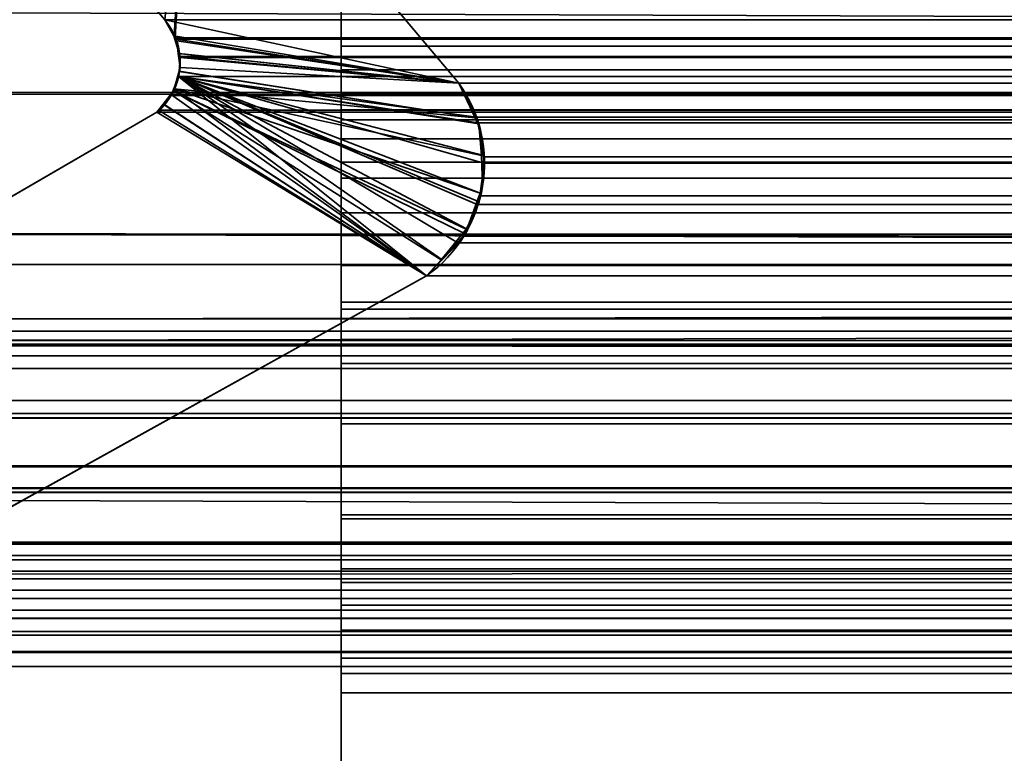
# Model space of a CAD drawing. Header units: millimetres. Extents: x -493 to 6693, y -115 to 135.
# Tile 95 of 256: x -299.04 to -295.86, y -3.14 to -0.77. Entities that reach past the tile are written whole.
import ezdxf

# ---------------------------------------------------------------- set-up
doc = ezdxf.new("R2010")
doc.units = ezdxf.units.MM
doc.layers.add('151', color=7, linetype='Continuous', true_color=0xffffff)

# ---------------------------------------------------------------- blocks, each defined once
blk = doc.blocks.new('UG_SURFACE_001')
at = {"layer": '151', "color": 252, "linetype": 'Continuous', "lineweight": 35}
for points in [[(492.5, -15, 2200.2499), (492.5, 125, 2200.2499), (-492.5, 125, 2200.2499), (-492.5, -15, 2200.2499)], [(-342.5, -15, 2050.2501), (-342.5, 125, 2050.2501), (342.5, 125, 2050.2501), (342.5, -15, 2050.2501)]]:
    blk.add_3dface(points, dxfattribs=at)
blk = doc.blocks.new('UG_SURFACE_072')
at = {"layer": '151', "color": 7, "linetype": 'Continuous', "lineweight": 35}
for points in [[(-309, -26, 2017), (309, -26, 2017), (309, 0, 2017), (-309, 0, 2017)], [(-309, 0, 2), (309, 0, 2), (309, -2), (-309, -2)], [(-309, -9), (-309, -2), (309, -2), (309, -9)]]:
    blk.add_3dface(points, dxfattribs=at)
blk = doc.blocks.new('UG_SURFACE_146')
at = {"layer": '151', "color": 252, "linetype": 'Continuous', "lineweight": 35}
for points in [[(-297, 3.0145, -6.75), (-312, 3.0145, -6.75), (-312, -16.9528, -6.75), (312, -16.9528, -6.75)], [(-312, -16.9528, -7.75), (-312, 3.0145, -7.75), (-297, 3.0145, -7.75)], [(-297, 3.0145, -7.75), (297, 3.0145, -7.75), (-312, -16.9528, -7.75)], [(297, 3.0145, -7.75), (312, 3.0145, -7.75), (312, -16.9528, -7.75), (-312, -16.9528, -7.75)], [(297, 3.0145, -6.75), (-297, 3.0145, -6.75), (312, -16.9528, -6.75)]]:
    blk.add_3dface(points, dxfattribs=at)
blk = doc.blocks.new('UG_SURFACE_150')
at = {"layer": '151', "color": 7, "linetype": 'Continuous', "lineweight": 35}
for points in [[(-299.0372, 0.7131, -7.75), (-298.485, 0.0529, -7.75), (-298.5689, -0.7697, -7.75), (-299.5073, 0.345, -7.75)], [(-298.485, 0.0529, 2005.7349), (-299.0372, 0.7131, 2006.2871), (-299.5073, 0.345, 2006.7573), (-298.5689, -0.7697, 2005.8188)], [(-299.5073, 0.345, -7.75), (-298.5689, -0.7697, -7.75), (-298.5689, -0.7697, 2005.8188), (-299.5073, 0.345, 2006.7573)], [(-298.485, 0.0529, -7.75), (-297.6192, -0.975, -7.75), (-298.5689, -0.7697, -7.75)], [(-298.485, 0.0529, 2005.7349), (-298.5689, -0.7697, 2005.8188), (-298.5385, -0.8215, 2005.7886)], [(-298.5385, -0.8215, 2005.7886), (-298.5323, -0.8321, 2005.7824), (-297.6192, -0.975, 2004.8692), (-298.485, 0.0529, 2005.7349)], [(-298.485, 0.0529, 2005.7349), (-297.6192, -0.975, 2004.8692), (-297.6192, -0.975, -7.75), (-298.485, 0.0529, -7.75)], [(-298.5396, -0.8214, -7.75), (-298.5689, -0.7697, -7.75), (-297.6192, -0.975, -7.75)], [(-298.5689, -0.7697, -7.75), (-298.5396, -0.8214, -7.75), (-298.5385, -0.8215, 2005.7886)], [(-298.5385, -0.8215, 2005.7886), (-298.5689, -0.7697, 2005.8188), (-298.5689, -0.7697, -7.75)], [(-297.6192, -0.975, -7.75), (-298.53, -0.8383, -7.75), (-298.5396, -0.8214, -7.75)], [(-298.5396, -0.8214, -7.75), (-298.53, -0.8383, -7.75), (-298.5222, -0.8789, 2005.7721)], [(-298.5222, -0.8789, 2005.7721), (-298.5323, -0.8321, 2005.7824), (-298.5396, -0.8214, -7.75)], [(-298.5323, -0.8321, 2005.7824), (-298.5385, -0.8215, 2005.7886), (-298.5396, -0.8214, -7.75)], [(-297.6192, -0.975, 2004.8692), (-298.5323, -0.8321, 2005.7824), (-298.5222, -0.8789, 2005.7721)], [(-298.5252, -0.8788, -7.75), (-298.53, -0.8383, -7.75), (-297.6192, -0.975, -7.75)], [(-298.53, -0.8383, -7.75), (-298.5252, -0.8788, -7.75), (-298.5222, -0.8789, 2005.7721)], [(-297.6192, -0.975, -7.75), (-298.5196, -0.9246, -7.75), (-298.5252, -0.8788, -7.75)], [(-298.5193, -0.8922, 2005.7693), (-298.5252, -0.8788, -7.75), (-298.5196, -0.9246, -7.75)], [(-298.5193, -0.8922, 2005.7693), (-298.5222, -0.8789, 2005.7721), (-298.5252, -0.8788, -7.75)], [(-298.5222, -0.8789, 2005.7721), (-298.5193, -0.8922, 2005.7693), (-297.6192, -0.975, 2004.8692)], [(-297.5644, -1.087, 2004.8144), (-297.6192, -0.975, 2004.8692), (-298.5193, -0.8922, 2005.7693), (-298.5228, -0.9367, 2005.7728)], [(-298.5196, -0.9246, -7.75), (-298.5228, -0.9367, 2005.7728), (-298.5193, -0.8922, 2005.7693)], [(-297.7236, -1.597, 2004.9736), (-297.6733, -1.545, 2004.9233), (-298.524, -0.9529, 2005.774), (-298.5393, -0.9925, 2005.7893)], [(-298.5387, -0.9935, -7.75), (-298.5393, -0.9925, 2005.7893), (-298.524, -0.9529, 2005.774)], [(-297.5674, -1.0872, -7.75), (-298.5387, -0.9935, -7.75), (-298.5229, -0.9364, -7.75)], [(-298.524, -0.9529, 2005.774), (-298.5229, -0.9364, -7.75), (-298.5387, -0.9935, -7.75)], [(-298.524, -0.9529, 2005.774), (-298.5228, -0.9367, 2005.7728), (-298.5229, -0.9364, -7.75)], [(-297.5551, -1.106, 2004.8051), (-297.5644, -1.087, 2004.8144), (-298.5228, -0.9367, 2005.7728), (-298.524, -0.9529, 2005.774)], [(-298.524, -0.9529, 2005.774), (-297.6733, -1.545, 2004.9233), (-297.6108, -1.4805, 2004.8609), (-297.5944, -1.445, 2004.8444)], [(-298.524, -0.9529, 2005.774), (-297.5398, -1.2088, 2004.7898), (-297.5551, -1.106, 2004.8051)], [(-298.524, -0.9529, 2005.774), (-297.5543, -1.3584, 2004.8044), (-297.5504, -1.3303, 2004.8003)], [(-297.5504, -1.3303, 2004.8003), (-297.5366, -1.2303, 2004.7865), (-297.5398, -1.2088, 2004.7898), (-298.524, -0.9529, 2005.774)], [(-297.5944, -1.445, 2004.8444), (-297.5543, -1.3584, 2004.8044), (-298.524, -0.9529, 2005.774)], [(-298.5229, -0.9364, -7.75), (-298.5196, -0.9246, -7.75), (-297.6192, -0.975, -7.75), (-297.5674, -1.0872, -7.75)], [(-298.5196, -0.9246, -7.75), (-298.5229, -0.9364, -7.75), (-298.5228, -0.9367, 2005.7728)], [(-297.6192, -0.975, -7.75), (-297.6192, -0.975, 2004.8692), (-297.5644, -1.087, 2004.8144)], [(-297.5644, -1.087, 2004.8144), (-297.5674, -1.0872, -7.75), (-297.6192, -0.975, -7.75)], [(-297.6764, -1.5457, -7.75), (-297.7236, -1.597, -7.75), (-298.574, -1.0428, -7.75), (-298.5405, -0.9999, -7.75)], [(-298.5405, -0.9999, -7.75), (-298.574, -1.0428, -7.75), (-298.5724, -1.0425, 2005.8224)], [(-298.5405, -0.9999, -7.75), (-298.5724, -1.0425, 2005.8224), (-298.5469, -1.012, 2005.7969)], [(-297.7236, -1.597, 2004.9736), (-298.5469, -1.012, 2005.7969), (-298.5724, -1.0425, 2005.8224)], [(-298.5393, -0.9925, 2005.7893), (-298.5469, -1.012, 2005.7969), (-297.7236, -1.597, 2004.9736)], [(-298.5469, -1.012, 2005.7969), (-298.5393, -0.9925, 2005.7893), (-298.5387, -0.9935, -7.75)], [(-298.5469, -1.012, 2005.7969), (-298.5387, -0.9935, -7.75), (-298.5405, -0.9999, -7.75)], [(-298.5405, -0.9999, -7.75), (-298.5387, -0.9935, -7.75), (-297.5509, -1.3298, -7.75), (-297.5936, -1.4471, -7.75)], [(-298.5405, -0.9999, -7.75), (-297.5987, -1.4612, -7.75), (-297.6764, -1.5457, -7.75)], [(-297.5936, -1.4471, -7.75), (-297.5987, -1.4612, -7.75), (-298.5405, -0.9999, -7.75)], [(-298.5387, -0.9935, -7.75), (-297.5674, -1.0872, -7.75), (-297.5498, -1.1253, -7.75), (-297.5466, -1.2084, -7.75)], [(-297.5466, -1.2084, -7.75), (-297.5428, -1.3076, -7.75), (-297.5509, -1.3298, -7.75), (-298.5387, -0.9935, -7.75)], [(-298.5724, -1.0425, 2005.8224), (-298.5944, -1.0688, 2005.8444), (-297.7236, -1.597, 2004.9736)], [(-298.5944, -1.0688, -7.75), (-298.5944, -1.0688, 2005.8444), (-298.5724, -1.0425, 2005.8224)], [(-298.5724, -1.0425, 2005.8224), (-298.574, -1.0428, -7.75), (-298.5944, -1.0688, -7.75)], [(-297.7236, -1.597, -7.75), (-298.5944, -1.0688, -7.75), (-298.574, -1.0428, -7.75)], [(-297.7236, -1.597, -7.75), (-305.1005, -5.6975, -7.75), (-300.7098, -2.2961, -7.75), (-298.5944, -1.0688, -7.75)], [(-298.5944, -1.0688, 2005.8444), (-300.7098, -2.2961, 2007.9598), (-305.1005, -5.6975, 2012.3506), (-297.7236, -1.597, 2004.9736)], [(-298.5944, -1.0688, -7.75), (-300.7098, -2.2961, -7.75), (-300.7098, -2.2961, 2007.9598), (-298.5944, -1.0688, 2005.8444)], [(-297.5674, -1.0872, -7.75), (-297.5644, -1.087, 2004.8144), (-297.5551, -1.106, 2004.8051)], [(-297.5551, -1.106, 2004.8051), (-297.5498, -1.1253, -7.75), (-297.5674, -1.0872, -7.75)], [(-297.5551, -1.106, 2004.8051), (-297.5466, -1.2084, -7.75), (-297.5498, -1.1253, -7.75)], [(-297.5551, -1.106, 2004.8051), (-297.5398, -1.2088, 2004.7898), (-297.5466, -1.2084, -7.75)], [(-297.5366, -1.2303, 2004.7865), (-297.5509, -1.3298, -7.75), (-297.5428, -1.3076, -7.75)], [(-297.5366, -1.2303, 2004.7865), (-297.5504, -1.3303, 2004.8003), (-297.5509, -1.3298, -7.75)], [(-297.5428, -1.3076, -7.75), (-297.5466, -1.2084, -7.75), (-297.5398, -1.2088, 2004.7898)], [(-297.5428, -1.3076, -7.75), (-297.5398, -1.2088, 2004.7898), (-297.5366, -1.2303, 2004.7865)], [(-297.5936, -1.4471, -7.75), (-297.5509, -1.3298, -7.75), (-297.5504, -1.3303, 2004.8003)], [(-297.5504, -1.3303, 2004.8003), (-297.5543, -1.3584, 2004.8044), (-297.5936, -1.4471, -7.75)], [(-297.5543, -1.3584, 2004.8044), (-297.5944, -1.445, 2004.8444), (-297.5936, -1.4471, -7.75)], [(-297.6764, -1.5457, -7.75), (-297.5987, -1.4612, -7.75), (-297.5944, -1.445, 2004.8444)], [(-297.5944, -1.445, 2004.8444), (-297.6108, -1.4805, 2004.8609), (-297.6764, -1.5457, -7.75)], [(-297.5987, -1.4612, -7.75), (-297.5936, -1.4471, -7.75), (-297.5944, -1.445, 2004.8444)], [(-297.6108, -1.4805, 2004.8609), (-297.6733, -1.545, 2004.9233), (-297.6764, -1.5457, -7.75)], [(-297.7236, -1.597, -7.75), (-297.6764, -1.5457, -7.75), (-297.6733, -1.545, 2004.9233)], [(-297.6733, -1.545, 2004.9233), (-297.7236, -1.597, 2004.9736), (-297.7236, -1.597, -7.75)], [(-297.7236, -1.597, 2004.9736), (-305.1005, -5.6975, 2012.3506), (-305.1005, -5.6975, -7.75), (-297.7236, -1.597, -7.75)]]:
    blk.add_3dface(points, dxfattribs=at)
blk = doc.blocks.new('UG_SURFACE_151')
at = {"layer": '151', "color": 7, "linetype": 'Continuous', "lineweight": 35}
for points in [[(-298.5689, -0.7697, 2005.8188), (-299.5073, 0.345, 2006.7573), (-299.0372, 0.7131, 2006.2871), (-298.485, 0.0529, 2005.7349)], [(-299.5073, 0.345, 2006.7573), (-298.5689, -0.7697, 2005.8188), (298.5689, -0.7697, 2005.8188), (299.5073, 0.345, 2006.7573)], [(305.5755, -1.0051, 2012.8255), (-305.5755, -1.0051, 2012.8255), (-307.2812, 0.0684, 2014.5311), (307.2812, 0.0684, 2014.5311)], [(-298.5348, -0.8278, 2005.7847), (-298.5689, -0.7697, 2005.8188), (-298.485, 0.0529, 2005.7349)], [(-298.485, 0.0529, 2005.7349), (-297.6192, -0.975, 2004.8692), (-298.5323, -0.8321, 2005.7824), (-298.5348, -0.8278, 2005.7847)], [(298.485, 0.0529, 2005.7349), (297.6192, -0.975, 2004.8692), (-297.6192, -0.975, 2004.8692), (-298.485, 0.0529, 2005.7349)], [(311.2493, -2.0249, 2018.4994), (-311.2823, -2.2143, 2018.5323), (-311.1925, -0.4501, 2018.4426)], [(-311.1925, -0.4501, 2018.4426), (311.1925, -0.4501, 2018.4426), (311.2493, -2.0249, 2018.4994)], [(307.6331, -0.6189, 2014.883), (-307.6033, -0.5625, 2014.8532), (-306.1868, -1.749, 2013.4368)], [(307.6331, -0.6189, 2014.883), (-306.1868, -1.749, 2013.4368), (-305.8874, -1.8177, 2013.1373)], [(-305.8874, -1.8177, 2013.1373), (305.8596, -1.7843, 2013.1097), (307.6331, -0.6189, 2014.883)], [(312.3484, -3.085, 2019.5985), (312.1944, -0.6927, 2019.4445), (-312.1673, -0.6973, 2019.4173)], [(312.3484, -3.085, 2019.5985), (-312.1673, -0.6973, 2019.4173), (-312.1649, -1.4257, 2019.4149)], [(298.5689, -0.7697, 2005.8188), (-298.5689, -0.7697, 2005.8188), (-298.5348, -0.8278, 2005.7847), (298.5348, -0.8278, 2005.7847)], [(298.5323, -0.8321, 2005.7824), (-298.5348, -0.8278, 2005.7847), (-298.5323, -0.8321, 2005.7824)], [(298.5323, -0.8321, 2005.7824), (298.5348, -0.8278, 2005.7847), (-298.5348, -0.8278, 2005.7847)], [(-298.5201, -0.8888, 2005.77), (-298.5323, -0.8321, 2005.7824), (-297.6192, -0.975, 2004.8692)], [(-298.5323, -0.8321, 2005.7824), (298.5201, -0.8888, 2005.77), (298.5323, -0.8321, 2005.7824)], [(-298.5323, -0.8321, 2005.7824), (-298.5201, -0.8888, 2005.77), (298.5201, -0.8888, 2005.77)], [(-297.6192, -0.975, 2004.8692), (-298.5193, -0.8922, 2005.7693), (-298.5201, -0.8888, 2005.77)], [(298.524, -0.9529, 2005.774), (-298.5201, -0.8888, 2005.77), (-298.5193, -0.8922, 2005.7693)], [(298.524, -0.9529, 2005.774), (298.5193, -0.8922, 2005.7693), (-298.5201, -0.8888, 2005.77)], [(298.5193, -0.8922, 2005.7693), (298.5201, -0.8888, 2005.77), (-298.5201, -0.8888, 2005.77)], [(-298.524, -0.9529, 2005.774), (-298.5193, -0.8922, 2005.7693), (-297.6192, -0.975, 2004.8692), (-297.5621, -1.0846, 2004.812)], [(298.5243, -0.9536, 2005.7743), (-298.5193, -0.8922, 2005.7693), (-298.524, -0.9529, 2005.774)], [(-298.5193, -0.8922, 2005.7693), (298.5243, -0.9536, 2005.7743), (298.524, -0.9529, 2005.774)], [(-297.6231, -1.4898, 2004.873), (-297.7236, -1.597, 2004.9736), (-298.5243, -0.9536, 2005.7743), (-298.524, -0.9529, 2005.774)], [(-298.524, -0.9529, 2005.774), (-298.5243, -0.9536, 2005.7743), (298.5243, -0.9536, 2005.7743)], [(-298.524, -0.9529, 2005.774), (-297.5609, -1.3669, 2004.8108), (-297.6033, -1.4686, 2004.8532), (-297.6231, -1.4898, 2004.873)], [(-298.524, -0.9529, 2005.774), (-297.5585, -1.103, 2004.8084), (-297.5371, -1.2125, 2004.787), (-297.5391, -1.2336, 2004.7891)], [(-297.5621, -1.0846, 2004.812), (-297.5585, -1.103, 2004.8084), (-298.524, -0.9529, 2005.774)], [(-297.5391, -1.2336, 2004.7891), (-297.5491, -1.3388, 2004.7991), (-297.5609, -1.3669, 2004.8108), (-298.524, -0.9529, 2005.774)], [(-297.7236, -1.597, 2004.9736), (-298.5469, -1.012, 2005.7969), (-298.5243, -0.9536, 2005.7743)], [(298.5469, -1.012, 2005.7969), (-298.5243, -0.9536, 2005.7743), (-298.5469, -1.012, 2005.7969)], [(298.5469, -1.012, 2005.7969), (298.5243, -0.9536, 2005.7743), (-298.5243, -0.9536, 2005.7743)], [(-297.5621, -1.0846, 2004.812), (-297.6192, -0.975, 2004.8692), (297.6192, -0.975, 2004.8692)], [(-297.5621, -1.0846, 2004.812), (297.6192, -0.975, 2004.8692), (297.5568, -1.1026, 2004.8068)], [(-305.5755, -1.0051, 2012.8255), (305.5755, -1.0051, 2012.8255), (304.849, -1.4624, 2012.099)], [(-304.849, -1.4624, 2012.099), (-305.5755, -1.0051, 2012.8255), (304.849, -1.4624, 2012.099)], [(-298.5889, -1.0623, 2005.8389), (-298.5492, -1.0148, 2005.7993), (-298.5469, -1.012, 2005.7969), (-297.7236, -1.597, 2004.9736)], [(298.5492, -1.0148, 2005.7993), (-298.5492, -1.0148, 2005.7993), (-298.5889, -1.0623, 2005.8389), (298.5889, -1.0623, 2005.8389)], [(-298.5469, -1.012, 2005.7969), (-298.5492, -1.0148, 2005.7993), (298.5492, -1.0148, 2005.7993)], [(-298.5469, -1.012, 2005.7969), (298.5492, -1.0148, 2005.7993), (298.5469, -1.012, 2005.7969)], [(-297.7236, -1.597, 2004.9736), (-305.1005, -5.6975, 2012.3506), (-300.7098, -2.2961, 2007.9598), (-298.5944, -1.0688, 2005.8444)], [(-298.5944, -1.0688, 2005.8444), (-300.7098, -2.2961, 2007.9598), (300.7098, -2.2961, 2007.9598), (298.5944, -1.0688, 2005.8444)], [(-297.7236, -1.597, 2004.9736), (-298.5944, -1.0688, 2005.8444), (-298.5889, -1.0623, 2005.8389)], [(298.5889, -1.0623, 2005.8389), (-298.5889, -1.0623, 2005.8389), (-298.5944, -1.0688, 2005.8444), (298.5944, -1.0688, 2005.8444)], [(297.5568, -1.1026, 2004.8068), (-297.5585, -1.103, 2004.8084), (-297.5621, -1.0846, 2004.812)], [(-297.5371, -1.2125, 2004.787), (-297.5585, -1.103, 2004.8084), (297.5568, -1.1026, 2004.8068)], [(297.5551, -1.106, 2004.8051), (-297.5391, -1.2336, 2004.7891), (-297.5371, -1.2125, 2004.787)], [(297.5551, -1.106, 2004.8051), (297.5366, -1.2303, 2004.7865), (-297.5391, -1.2336, 2004.7891)], [(-297.5371, -1.2125, 2004.787), (297.5568, -1.1026, 2004.8068), (297.5551, -1.106, 2004.8051)], [(-297.5491, -1.3388, 2004.7991), (-297.5391, -1.2336, 2004.7891), (297.5371, -1.234, 2004.787)], [(-297.5491, -1.3388, 2004.7991), (297.5371, -1.234, 2004.787), (297.5543, -1.3584, 2004.8044)], [(297.5366, -1.2303, 2004.7865), (297.5371, -1.234, 2004.787), (-297.5391, -1.2336, 2004.7891)], [(297.5543, -1.3584, 2004.8044), (-297.5609, -1.3669, 2004.8108), (-297.5491, -1.3388, 2004.7991)], [(297.5543, -1.3584, 2004.8044), (297.559, -1.3684, 2004.8089), (-297.5609, -1.3669, 2004.8108)], [(-297.6033, -1.4686, 2004.8532), (-297.5609, -1.3669, 2004.8108), (297.559, -1.3684, 2004.8089)], [(-297.6033, -1.4686, 2004.8532), (297.559, -1.3684, 2004.8089), (297.6108, -1.4805, 2004.8609)], [(-312.1649, -1.4257, 2019.4149), (-312.375, -3.1926, 2019.6249), (312.4011, -3.2235, 2019.6512)], [(-312.1649, -1.4257, 2019.4149), (312.4011, -3.2235, 2019.6512), (312.3484, -3.085, 2019.5985)], [(304.849, -1.4624, 2012.099), (303.685, -1.5607, 2010.9351), (-303.685, -1.5607, 2010.9351), (-304.849, -1.4624, 2012.099)], [(-297.7236, -1.597, 2004.9736), (-297.6231, -1.4898, 2004.873), (297.6219, -1.4919, 2004.8718)], [(297.6219, -1.4919, 2004.8718), (297.7236, -1.597, 2004.9736), (-297.7236, -1.597, 2004.9736)], [(297.6108, -1.4805, 2004.8609), (-297.6231, -1.4898, 2004.873), (-297.6033, -1.4686, 2004.8532)], [(297.6108, -1.4805, 2004.8609), (297.6219, -1.4919, 2004.8718), (-297.6231, -1.4898, 2004.873)], [(301.6124, -1.7357, 2008.8625), (-301.6124, -1.7357, 2008.8625), (-303.685, -1.5607, 2010.9351), (303.685, -1.5607, 2010.9351)], [(297.7236, -1.597, 2004.9736), (305.1005, -5.6975, 2012.3506), (-305.1005, -5.6975, 2012.3506), (-297.7236, -1.597, 2004.9736)], [(-301.3717, -1.7752, 2008.6217), (-301.6124, -1.7357, 2008.8625), (301.6124, -1.7357, 2008.8625)], [(301.6124, -1.7357, 2008.8625), (301.3734, -1.7859, 2008.6234), (-301.3717, -1.7752, 2008.6217)], [(-301.1837, -1.8061, 2008.4336), (-301.3717, -1.7752, 2008.6217), (301.3734, -1.7859, 2008.6234)], [(305.3147, -2.1424, 2012.5647), (305.8596, -1.7843, 2013.1097), (-305.8874, -1.8177, 2013.1373)], [(-301.1837, -1.8061, 2008.4336), (301.3734, -1.7859, 2008.6234), (301.1126, -1.8407, 2008.3625)], [(301.1126, -1.8407, 2008.3625), (-301.1174, -1.8549, 2008.3673), (-301.1837, -1.8061, 2008.4336)], [(-305.8874, -1.8177, 2013.1373), (-303.8561, -2.2835, 2011.106), (303.871, -2.269, 2011.121)], [(303.871, -2.269, 2011.121), (305.3147, -2.1424, 2012.5647), (-305.8874, -1.8177, 2013.1373)], [(301.1126, -1.8407, 2008.3625), (301.1123, -1.841, 2008.3623), (-301.1174, -1.8549, 2008.3673)], [(-301.1174, -1.8549, 2008.3673), (301.1123, -1.841, 2008.3623), (301.0556, -1.8808, 2008.3055)], [(301.0556, -1.8808, 2008.3055), (-301.0614, -1.8961, 2008.3113), (-301.1174, -1.8549, 2008.3673)], [(-300.8627, -2.0424, 2008.1127), (-301.0614, -1.8961, 2008.3113), (301.0556, -1.8808, 2008.3055)], [(-300.8627, -2.0424, 2008.1127), (301.0556, -1.8808, 2008.3055), (300.9447, -1.9589, 2008.1947)], [(300.9447, -1.9589, 2008.1947), (-300.8545, -2.056, 2008.1046), (-300.8627, -2.0424, 2008.1127)], [(300.9447, -1.9589, 2008.1947), (300.8613, -2.067, 2008.1112), (-300.8545, -2.056, 2008.1046)], [(311.2493, -2.0249, 2018.4994), (311.2903, -2.2084, 2018.5404), (-311.2823, -2.2143, 2018.5323)], [(-300.8545, -2.056, 2008.1046), (300.8613, -2.067, 2008.1112), (300.7455, -2.217, 2007.9954)], [(300.7455, -2.217, 2007.9954), (-300.7098, -2.2961, 2007.9598), (-300.8545, -2.056, 2008.1046)], [(-311.2858, -2.283, 2018.5359), (311.2903, -2.2084, 2018.5404), (311.755, -4.2885, 2019.0051)], [(-311.2858, -2.283, 2018.5359), (-311.2823, -2.2143, 2018.5323), (311.2903, -2.2084, 2018.5404)], [(300.7455, -2.217, 2007.9954), (300.7098, -2.2961, 2007.9598), (-300.7098, -2.2961, 2007.9598)], [(311.755, -4.2885, 2019.0051), (-311.8236, -4.4661, 2019.0735), (-311.2858, -2.283, 2018.5359)], [(303.871, -2.269, 2011.121), (-303.8561, -2.2835, 2011.106), (-302.6424, -2.5618, 2009.8925)], [(303.871, -2.269, 2011.121), (-302.6424, -2.5618, 2009.8925), (-301.7144, -2.4582, 2008.9643)], [(-301.7144, -2.4582, 2008.9643), (301.7144, -2.4582, 2008.9643), (303.871, -2.269, 2011.121)], [(-301.7144, -2.4582, 2008.9643), (-301.7074, -2.4629, 2008.9574), (301.7071, -2.4622, 2008.9571)], [(301.7071, -2.4622, 2008.9571), (301.7144, -2.4582, 2008.9643), (-301.7144, -2.4582, 2008.9643)], [(301.6625, -2.4864, 2008.9126), (301.7071, -2.4622, 2008.9571), (-301.7074, -2.4629, 2008.9574)], [(301.6625, -2.4864, 2008.9126), (-301.7074, -2.4629, 2008.9574), (-301.6528, -2.4997, 2008.9028)], [(-301.6528, -2.4997, 2008.9028), (301.6525, -2.4975, 2008.9025), (301.6625, -2.4864, 2008.9126)], [(301.6525, -2.4975, 2008.9025), (-301.6528, -2.4997, 2008.9028), (-301.631, -2.5143, 2008.8811)], [(-301.631, -2.5143, 2008.8811), (301.6059, -2.549, 2008.8561), (301.6525, -2.4975, 2008.9025)], [(-301.631, -2.5143, 2008.8811), (-301.6072, -2.5504, 2008.8573), (301.6059, -2.549, 2008.8561)], [(301.6019, -2.5535, 2008.852), (301.6059, -2.549, 2008.8561), (-301.6072, -2.5504, 2008.8573)], [(301.6019, -2.5535, 2008.852), (-301.6072, -2.5504, 2008.8573), (-301.5907, -2.5754, 2008.8406)], [(-301.5907, -2.5754, 2008.8406), (301.5792, -2.6116, 2008.8291), (301.6019, -2.5535, 2008.852)], [(-301.5907, -2.5754, 2008.8406), (-301.5804, -2.612, 2008.8303), (301.5792, -2.6116, 2008.8291)], [(301.5763, -2.6191, 2008.8263), (301.5792, -2.6116, 2008.8291), (-301.5804, -2.612, 2008.8303)], [(301.5763, -2.6191, 2008.8263), (-301.5804, -2.612, 2008.8303), (-301.5729, -2.639, 2008.8229)], [(-301.5729, -2.639, 2008.8229), (301.5722, -2.6769, 2008.8222), (301.5763, -2.6191, 2008.8263)], [(-301.5729, -2.639, 2008.8229), (-301.5736, -2.6767, 2008.8236), (301.5722, -2.6769, 2008.8222)], [(301.5718, -2.6826, 2008.8217), (-301.5736, -2.6767, 2008.8236), (-301.5742, -2.7028, 2008.8241)], [(-301.5742, -2.7028, 2008.8241), (301.5859, -2.7456, 2008.8358), (301.5718, -2.6826, 2008.8217)], [(301.5718, -2.6826, 2008.8217), (301.5722, -2.6769, 2008.8222), (-301.5736, -2.6767, 2008.8236)], [(-301.5742, -2.7028, 2008.8241), (-301.5859, -2.7456, 2008.8358), (301.5859, -2.7456, 2008.8358)], [(301.6139, -2.7971, 2008.8639), (-301.5928, -2.7573, 2008.8427), (-301.624, -2.8099, 2008.8739)], [(-301.5859, -2.7456, 2008.8358), (-301.5928, -2.7573, 2008.8427), (301.5925, -2.7578, 2008.8425)], [(301.6139, -2.7971, 2008.8639), (301.5925, -2.7578, 2008.8425), (-301.5928, -2.7573, 2008.8427)], [(301.5925, -2.7578, 2008.8425), (301.5859, -2.7456, 2008.8358), (-301.5859, -2.7456, 2008.8358)], [(-301.6276, -2.8129, 2008.8775), (-301.6818, -2.8582, 2008.9319), (301.6825, -2.8586, 2008.9326)], [(-301.624, -2.8099, 2008.8739), (-301.6276, -2.8129, 2008.8775), (301.6287, -2.8104, 2008.8787)], [(301.6825, -2.8586, 2008.9326), (301.6287, -2.8104, 2008.8787), (-301.6276, -2.8129, 2008.8775)], [(-301.624, -2.8099, 2008.8739), (301.6287, -2.8104, 2008.8787), (301.6139, -2.7971, 2008.8639)], [(305.4683, -5.0486, 2012.7182), (301.6825, -2.8586, 2008.9326), (-301.6825, -2.8586, 2008.9326), (-305.4683, -5.0486, 2012.7182)], [(-301.6818, -2.8582, 2008.9319), (-301.6825, -2.8586, 2008.9326), (301.6825, -2.8586, 2008.9326)]]:
    blk.add_3dface(points, dxfattribs=at)
blk = doc.blocks.new('UG_SURFACE_157')
at = {"layer": '151', "color": 252, "linetype": 'Continuous', "lineweight": 35}
for points in [[(-314.5, -21.92, 2021.75), (314.5, -21.92, 2021.75), (314.5, 12.92, 2021.75), (-314.5, 12.92, 2021.75)], [(-313, -21.92, 2020.2501), (-313, 12.92, 2020.2501), (313, 12.92, 2020.2501), (313, -21.92, 2020.2501)]]:
    blk.add_3dface(points, dxfattribs=at)
blk = doc.blocks.new('UG_SURFACE_160')
at = {"layer": '151', "color": 206, "linetype": 'Continuous', "lineweight": 35}
for points in [[(-298, -0.0523, -0.8143), (-298, -1.2819, 0.4481), (-298, -0.538, 0.7828), (-298, 0.6719, -0.4214)], [(-298, -0.0325, 9.015), (-298, 0.6277, 8.4628), (-298, 0.2595, 7.9927), (-298, -0.8551, 8.9311)], [(-298, -2.3685, -3.7858), (-298, -0.5356, -3.6926), (-298, 0.3065, -4.6752), (-298, -2.7028, -4.7598)], [(-298, 0.3065, -4.6752), (298, 0.3065, -4.6752), (298, -2.7028, -4.7598), (-298, -2.7028, -4.7598)], [(-298, 0.2595, 7.9927), (298, 0.2595, 7.9927), (298, -0.8551, 8.9311), (-298, -0.8551, 8.9311)], [(-298, -0.8551, 8.9311), (-298, -1.0605, 9.8808), (-298, -0.0325, 9.015)], [(-298, -1.0605, 9.8808), (298, -1.0605, 9.8808), (298, -0.0325, 9.015), (-298, -0.0325, 9.015)], [(-298, -0.0523, -0.8143), (298, -0.0523, -0.8143), (298, -1.2819, 0.4481), (-298, -1.2819, 0.4481)], [(-298, -2.3685, -3.7858), (298, -2.3685, -3.7858), (298, -0.5356, -3.6926), (-298, -0.5356, -3.6926)], [(-298, -1.7047, 3.1725), (298, -1.7047, 3.1725), (298, -0.538, 0.7828), (-298, -0.538, 0.7828)], [(-298, -1.2819, 0.4481), (-298, -2.4623, 2.9559), (-298, -1.7047, 3.1725), (-298, -0.538, 0.7828)], [(-298, -0.8551, 8.9311), (298, -0.8551, 8.9311), (298, -0.932, 8.9726), (-298, -0.932, 8.9726)], [(-298, -0.8551, 8.9311), (-298, -0.932, 8.9726), (-298, -1.0605, 9.8808)], [(-298, -0.932, 8.9726), (298, -0.932, 8.9726), (298, -1.01, 8.9803), (-298, -1.01, 8.9803)], [(-298, -1.0605, 9.8808), (-298, -0.932, 8.9726), (-298, -1.01, 8.9803)], [(-298, -1.01, 8.9803), (298, -1.01, 8.9803), (298, -1.0931, 8.9555), (-298, -1.0931, 8.9555)], [(-298, -1.2297, 9.9545), (-298, -1.0605, 9.8808), (-298, -1.01, 8.9803), (-298, -1.0931, 8.9555)], [(-298, -1.2297, 9.9545), (298, -1.2297, 9.9545), (298, -1.0605, 9.8808), (-298, -1.0605, 9.8808)], [(-298, -1.0931, 8.9555), (298, -1.0931, 8.9555), (298, -1.1543, 8.9056), (-298, -1.1543, 8.9056)], [(-298, -1.0931, 8.9555), (-298, -1.3931, 9.9572), (-298, -1.2297, 9.9545)], [(-298, -1.0931, 8.9555), (-298, -1.5631, 9.891), (-298, -1.3931, 9.9572)], [(-298, -1.6824, 9.7764), (-298, -1.5631, 9.891), (-298, -1.0931, 8.9555), (-298, -1.1543, 8.9056)], [(-298, -1.1543, 8.9056), (298, -1.1543, 8.9056), (298, -2.3815, 6.7902), (-298, -2.3815, 6.7902)], [(-298, -1.1543, 8.9056), (-298, -2.3815, 6.7902), (-298, -5.7829, 2.3995), (-298, -1.6824, 9.7764)], [(-298, -1.3931, 9.9572), (298, -1.3931, 9.9572), (298, -1.2297, 9.9545), (-298, -1.2297, 9.9545)], [(-298, -1.2819, 0.4481), (298, -1.2819, 0.4481), (298, -2.4623, 2.9559), (-298, -2.4623, 2.9559)], [(-298, -1.5631, 9.891), (298, -1.5631, 9.891), (298, -1.3931, 9.9572), (-298, -1.3931, 9.9572)], [(-298, -1.6824, 9.7764), (298, -1.6824, 9.7764), (298, -1.5631, 9.891), (-298, -1.5631, 9.891)], [(-298, -5.7829, 2.3995), (298, -5.7829, 2.3995), (298, -1.6824, 9.7764), (-298, -1.6824, 9.7764)], [(-298, -1.8212, 5.8876), (298, -1.8212, 5.8876), (298, -1.7047, 3.1725), (-298, -1.7047, 3.1725)], [(-298, -1.8212, 5.8876), (-298, -1.7047, 3.1725), (-298, -2.4623, 2.9559), (-298, -2.5436, 5.7856)], [(-298, -1.8182, 5.9464), (298, -1.8182, 5.9464), (298, -1.8212, 5.8876), (-298, -1.8212, 5.8876)], [(-298, -1.8797, 6.2879), (298, -1.8797, 6.2879), (298, -1.8182, 5.9464), (-298, -1.8182, 5.9464)], [(-298, -2.5436, 5.7856), (-298, -1.8182, 5.9464), (-298, -1.8212, 5.8876)], [(-298, -1.8797, 6.2879), (-298, -1.8182, 5.9464), (-298, -2.5436, 5.7856), (-298, -2.5869, 5.856)], [(-298, -2.0753, 6.5882), (298, -2.0753, 6.5882), (298, -1.8797, 6.2879), (-298, -1.8797, 6.2879)], [(-298, -2.0753, 6.5882), (-298, -1.8797, 6.2879), (-298, -2.5869, 5.856), (-298, -2.6608, 5.9094)], [(-298, -2.3815, 6.7902), (298, -2.3815, 6.7902), (298, -2.0753, 6.5882), (-298, -2.0753, 6.5882)], [(-298, -2.6608, 5.9094), (-298, -2.3815, 6.7902), (-298, -2.0753, 6.5882)], [(-298, -4.6174, -4.3398), (-298, -2.3685, -3.7858), (-298, -2.7028, -4.7598), (-298, -4.142, -5.2183)], [(-298, -4.6174, -4.3398), (298, -4.6174, -4.3398), (298, -2.3685, -3.7858), (-298, -2.3685, -3.7858)], [(-298, -5.7829, 2.3995), (-298, -2.3815, 6.7902), (-298, -2.944, 5.8175)], [(-298, -2.3815, 6.7902), (-298, -2.8816, 5.8867), (-298, -2.944, 5.8175)], [(-298, -2.3815, 6.7902), (-298, -2.7406, 5.9286), (-298, -2.8311, 5.9141)], [(-298, -2.8311, 5.9141), (-298, -2.8816, 5.8867), (-298, -2.3815, 6.7902)], [(-298, -2.6608, 5.9094), (-298, -2.7406, 5.9286), (-298, -2.3815, 6.7902)], [(-298, -2.4623, 2.9559), (298, -2.4623, 2.9559), (298, -2.5436, 5.7856), (-298, -2.5436, 5.7856)], [(-298, -2.5436, 5.7856), (298, -2.5436, 5.7856), (298, -2.5869, 5.856), (-298, -2.5869, 5.856)], [(-298, -2.5869, 5.856), (298, -2.5869, 5.856), (298, -2.6608, 5.9094), (-298, -2.6608, 5.9094)], [(-298, -2.6608, 5.9094), (298, -2.6608, 5.9094), (298, -2.7406, 5.9286), (-298, -2.7406, 5.9286)], [(-298, -2.7028, -4.7598), (298, -2.7028, -4.7598), (298, -4.142, -5.2183), (-298, -4.142, -5.2183)], [(-298, -2.7406, 5.9286), (298, -2.7406, 5.9286), (298, -2.8311, 5.9141), (-298, -2.8311, 5.9141)], [(-298, -2.8311, 5.9141), (298, -2.8311, 5.9141), (298, -2.8816, 5.8867), (-298, -2.8816, 5.8867)], [(-298, -2.8816, 5.8867), (298, -2.8816, 5.8867), (298, -2.944, 5.8175), (-298, -2.944, 5.8175)], [(-298, -5.7829, 2.3995), (-298, -2.944, 5.8175), (-298, -5.134, 2.0317)], [(-298, -2.944, 5.8175), (298, -2.944, 5.8175), (298, -5.134, 2.0317), (-298, -5.134, 2.0317)]]:
    blk.add_3dface(points, dxfattribs=at)

msp = doc.modelspace()

# ---------------------------------------------------------------- linework, layer by layer
at = {"layer": '151', "color": 253, "linetype": 'Continuous', "lineweight": -3}
for p, q in [((-298.5689, -0.7697, 2005.8189), (-299.5073, 0.345, 2006.7573)), ((-298.5689, -0.7697, 2005.8189), (-299.5073, 0.345, 2006.7573)), ((-298, 0.2595, 7.9927), (-298, -0.8551, 8.9311)), ((-298.485, 0.0529, 2005.735), (-297.6192, -0.975, 2004.8692)), ((-298.485, 0.0529, 2005.735), (-297.6192, -0.975, 2004.8692)), ((-298.485, 0.0529, -7.75), (-297.6192, -0.975, -7.75)), ((-298, -0.0325, 9.015), (-298, -1.0605, 9.8808)), ((-298.5689, -0.7697, -7.75), (-298.5689, -0.7697, 2005.8189)), ((-298.5689, -0.7697, 2005.8189), (298.5689, -0.7697, 2005.8189)), ((298, -0.8551, 8.9311), (-298, -0.8551, 8.9311)), ((297.6192, -0.975, 2004.8692), (-297.6192, -0.975, 2004.8692)), ((-297.6192, -0.975, 2004.8692), (-297.6192, -0.975, -7.75)), ((-300.7098, -2.2961, 2007.9598), (-298.5944, -1.0688, 2005.8444)), ((-298.5944, -1.0688, -7.75), (-300.7098, -2.2961, -7.75)), ((-300.7098, -2.2961, 2007.9598), (-298.5944, -1.0688, 2005.8444)), ((-298.5944, -1.0688, 2005.8444), (298.5944, -1.0688, 2005.8444)), ((-298.5944, -1.0688, -7.75), (-298.5944, -1.0688, 2005.8444)), ((298, -1.0605, 9.8808), (-298, -1.0605, 9.8808)), ((298, -1.1543, 8.9056), (-298, -1.1543, 8.9056)), ((-298, -1.1543, 8.9056), (-298, -2.3815, 6.7902)), ((-305.1005, -5.6975, 2012.3505), (-297.7236, -1.597, 2004.9736)), ((-297.7236, -1.597, -7.75), (-305.1005, -5.6975, -7.75)), ((-297.7236, -1.597, 2004.9736), (-305.1005, -5.6975, 2012.3505)), ((297.7236, -1.597, 2004.9736), (-297.7236, -1.597, 2004.9736)), ((-297.7236, -1.597, 2004.9736), (-297.7236, -1.597, -7.75)), ((298, -1.6824, 9.7764), (-298, -1.6824, 9.7764)), ((-298, -1.6824, 9.7764), (-298, -5.7829, 2.3995)), ((-301.6124, -1.7357, 2008.8624), (301.6124, -1.7357, 2008.8624)), ((298, -1.8212, 5.8876), (-298, -1.8212, 5.8876)), ((-309, -2), (309, -2)), ((-300.7098, -2.2961, 2007.9598), (300.7098, -2.2961, 2007.9598)), ((298, -2.3815, 6.7902), (-298, -2.3815, 6.7902)), ((301.7144, -2.4582, 2008.9644), (-301.7144, -2.4582, 2008.9644)), ((298, -2.5436, 5.7856), (-298, -2.5436, 5.7856)), ((301.5859, -2.7456, 2008.8359), (-301.5859, -2.7456, 2008.8359)), ((301.6825, -2.8586, 2008.9325), (-301.6825, -2.8586, 2008.9325)), ((298, -2.8311, 5.9141), (-298, -2.8311, 5.9141)), ((298, -2.944, 5.8175), (-298, -2.944, 5.8175)), ((-298, -5.134, 2.0317), (-298, -2.944, 5.8175))]:
    msp.add_line(p, q, dxfattribs=at)
for points in [[(-298, -4.142, -5.2183), (-298, -2.7534, -4.4096), (-298, -0.4157, -4.7322), (-298, 1.5605, -4.675)], [(-298, -1.8212, 5.8876), (-298, -2.2212, 3.4855), (-298, -1.2626, 1.0586), (-298, 0.6719, -0.4214)], [(-298, -2.5436, 5.7856), (-298, -2.9946, 3.2947), (-298, -2.0367, 0.7574), (-298, -0.0523, -0.8143)], [(-298, -0.5356, -3.6926), (-298, -1.346, -3.5783), (-298, -3.2523, -3.8398), (-298, -4.6174, -4.3398)], [(-298.5689, -0.7697, 2005.8189), (-298.4931, -0.8593, 2005.7431), (-298.5048, -0.9934, 2005.7548), (-298.5944, -1.0688, 2005.8444)], [(-298.5689, -0.7697, 2005.8189), (-298.4931, -0.8593, 2005.7431), (-298.5048, -0.9934, 2005.7548), (-298.5944, -1.0688, 2005.8444)], [(-298.5944, -1.0688, -7.75), (-298.5048, -0.9934, -7.75), (-298.4931, -0.8593, -7.75), (-298.5689, -0.7697, -7.75)], [(-298, -0.8551, 8.9311), (-298, -0.9447, 9.0069), (-298, -1.0789, 8.9952), (-298, -1.1543, 8.9056)], [(-297.7236, -1.597, -7.75), (-297.5232, -1.454, -7.75), (-297.4765, -1.1757, -7.75), (-297.6192, -0.975, -7.75)], [(-297.6192, -0.975, 2004.8692), (-297.4765, -1.1757, 2004.7265), (-297.5232, -1.454, 2004.7732), (-297.7236, -1.597, 2004.9736)], [(-297.7236, -1.597, 2004.9736), (-297.5232, -1.454, 2004.7732), (-297.4765, -1.1757, 2004.7265), (-297.6192, -0.975, 2004.8692)], [(-298, -1.0605, 9.8808), (-298, -1.2612, 10.0235), (-298, -1.5394, 9.9768), (-298, -1.6824, 9.7764)], [(-298, -2.3815, 6.7902), (-298, -2.0162, 6.6462), (-298, -1.7882, 6.2794), (-298, -1.8212, 5.8876)], [(-298, -2.8311, 5.9141), (-298, -2.7164, 5.958), (-298, -2.5875, 5.9003), (-298, -2.5436, 5.7856)], [(-298, -2.944, 5.8175), (-298, -2.9185, 5.8617), (-298, -2.8788, 5.8957), (-298, -2.8311, 5.9141)]]:
    msp.add_open_spline(points, degree=3, dxfattribs=at)

# ---------------------------------------------------------------- block references
for name in ['UG_SURFACE_157', 'UG_SURFACE_001', 'UG_SURFACE_146', 'UG_SURFACE_150', 'UG_SURFACE_151', 'UG_SURFACE_160', 'UG_SURFACE_072']:
    msp.add_blockref(name, (0, 0), dxfattribs=at)

doc.saveas('drawing.dxf')
